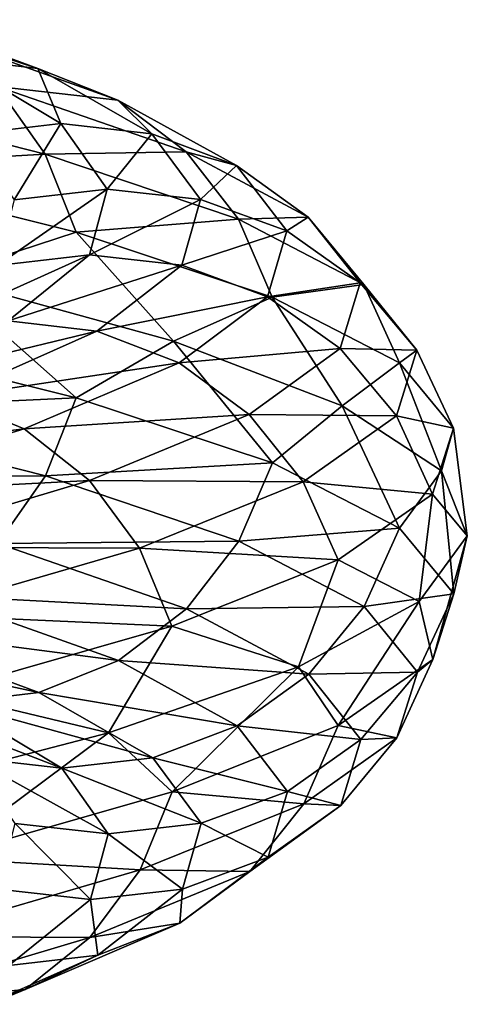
# Model space of a CAD drawing. Header units: metres. Extents: x -109 to 109, y -917 to 389.
# Tile 191 of 256: x 15.56 to 18.99, y -500.85 to -493.3. Entities that reach past the tile are written whole.
import ezdxf

# ---------------------------------------------------------------- set-up
doc = ezdxf.new("R2010")
doc.units = ezdxf.units.M
doc.layers.add('solid_24503124_XXX_01_SW0001_01', color=7, linetype='CONTINUOUS')

msp = doc.modelspace()

# ---------------------------------------------------------------- linework, layer by layer
at = {"layer": 'solid_24503124_XXX_01_SW0001_01'}
for points in [[(14.352321, -493.175171, -9.036607), (15.701598, -493.674805, -6.410328), (14.913066, -493.416748, -9.389667)], [(15.040498, -493.594818, -6.140427), (15.701598, -493.674805, -6.410328), (14.352321, -493.175171, -9.036607)], [(14.913066, -493.416748, -9.389667), (16.31506, -493.916382, -6.660779), (15.390116, -493.813232, -9.69003)], [(15.701598, -493.674805, -6.410328), (16.31506, -493.916382, -6.660779), (14.913066, -493.416748, -9.389667)], [(15.040498, -493.594818, -6.140427), (15.877736, -494.096039, -3.438445), (15.701598, -493.674805, -6.410328)], [(15.180087, -494.177643, -3.287364), (15.877736, -494.096039, -3.438445), (15.040498, -493.594818, -6.140427)], [(15.701598, -493.674805, -6.410328), (16.575638, -494.176025, -3.589581), (16.31506, -493.916382, -6.660779)], [(15.877736, -494.096039, -3.438445), (16.575638, -494.176025, -3.589581), (15.701598, -493.674805, -6.410328)], [(15.390116, -493.813232, -9.69003), (15.757908, -494.330994, -9.921602), (13.797475, -493.832977, -12.503945)], [(13.797475, -493.832977, -12.503945), (15.757908, -494.330994, -9.921602), (14.004685, -494.43158, -12.69173)], [(15.390116, -493.813232, -9.69003), (16.836958, -494.312866, -6.873849), (15.757908, -494.330994, -9.921602)], [(16.31506, -493.916382, -6.660779), (16.836958, -494.312866, -6.873849), (15.390116, -493.813232, -9.69003)], [(16.31506, -493.916382, -6.660779), (17.223248, -494.417603, -3.729826), (16.836958, -494.312866, -6.873849)], [(16.575638, -494.176025, -3.589581), (17.223248, -494.417603, -3.729826), (16.31506, -493.916382, -6.660779)], [(15.180087, -494.177643, -3.287364), (15.520394, -494.680481, -0.604867), (15.877736, -494.096039, -3.438445)], [(15.520394, -494.680481, -0.604867), (16.233685, -494.598877, -0.632666), (15.877736, -494.096039, -3.438445)], [(15.877736, -494.096039, -3.438445), (16.233685, -494.598877, -0.632666), (16.575638, -494.176025, -3.589581)], [(16.233685, -494.598877, -0.632666), (16.947231, -494.678864, -0.660474), (16.575638, -494.176025, -3.589581)], [(16.575638, -494.176025, -3.589581), (16.947231, -494.678864, -0.660474), (17.223248, -494.417603, -3.729826)], [(16.836958, -494.312866, -6.873849), (17.239326, -494.830627, -7.03812), (15.757908, -494.330994, -9.921602)], [(16.836958, -494.312866, -6.873849), (17.774199, -494.814087, -3.849138), (17.239326, -494.830627, -7.03812)], [(17.223248, -494.417603, -3.729826), (17.774199, -494.814087, -3.849138), (16.836958, -494.312866, -6.873849)], [(15.757908, -494.330994, -9.921602), (15.99456, -494.929596, -10.070604), (14.004685, -494.43158, -12.69173)], [(15.757908, -494.330994, -9.921602), (17.239326, -494.830627, -7.03812), (15.99456, -494.929596, -10.070604)], [(14.004685, -494.43158, -12.69173), (15.99456, -494.929596, -10.070604), (14.946848, -495.272369, -11.728101)], [(16.947231, -494.678864, -0.660474), (17.60936, -494.920441, -0.686279), (17.223248, -494.417603, -3.729826)], [(17.223248, -494.417603, -3.729826), (17.60936, -494.920441, -0.686279), (17.774199, -494.814087, -3.849138)], [(15.389548, -495.184906, 2.096369), (16.096825, -495.103302, 2.192714), (16.233685, -494.598877, -0.632666)], [(15.520394, -494.680481, -0.604867), (15.389548, -495.184906, 2.096369), (16.233685, -494.598877, -0.632666)], [(16.233685, -494.598877, -0.632666), (16.096825, -495.103302, 2.192714), (16.947231, -494.678864, -0.660474)], [(16.096825, -495.103302, 2.192714), (16.804356, -495.183289, 2.289094), (16.947231, -494.678864, -0.660474)], [(16.947231, -494.678864, -0.660474), (16.804356, -495.183289, 2.289094), (17.60936, -494.920441, -0.686279)], [(17.239326, -494.830627, -7.03812), (17.498226, -495.42923, -7.143819), (15.99456, -494.929596, -10.070604)], [(17.774199, -494.814087, -3.849138), (18.198965, -495.331848, -3.941125), (17.239326, -494.830627, -7.03812)], [(17.239326, -494.830627, -7.03812), (18.198965, -495.331848, -3.941125), (17.498226, -495.42923, -7.143819)], [(17.60936, -494.920441, -0.686279), (18.172661, -495.316925, -0.708232), (17.774199, -494.814087, -3.849138)], [(17.774199, -494.814087, -3.849138), (18.172661, -495.316925, -0.708232), (18.198965, -495.331848, -3.941125)], [(16.804356, -495.183289, 2.289094), (17.460901, -495.424866, 2.378529), (17.60936, -494.920441, -0.686279)], [(17.60936, -494.920441, -0.686279), (17.460901, -495.424866, 2.378529), (18.172661, -495.316925, -0.708232)], [(15.99456, -494.929596, -10.070604), (16.740513, -495.766296, -8.986353), (14.946848, -495.272369, -11.728101)], [(15.99456, -494.929596, -10.070604), (17.498226, -495.42923, -7.143819), (16.740513, -495.766296, -8.986353)], [(14.793489, -495.690948, 4.733944), (15.473372, -495.609344, 4.951508), (16.096825, -495.103302, 2.192714)], [(15.389548, -495.184906, 2.096369), (14.793489, -495.690948, 4.733944), (16.096825, -495.103302, 2.192714)], [(16.096825, -495.103302, 2.192714), (15.473372, -495.609344, 4.951508), (16.804356, -495.183289, 2.289094)], [(15.473372, -495.609344, 4.951508), (16.1535, -495.689331, 5.16915), (16.804356, -495.183289, 2.289094)], [(16.804356, -495.183289, 2.289094), (16.1535, -495.689331, 5.16915), (17.460901, -495.424866, 2.378529)], [(14.946848, -495.272369, -11.728101), (15.996189, -496.200043, -10.07163), (14.006111, -495.702026, -12.693022)], [(14.946848, -495.272369, -11.728101), (16.740513, -495.766296, -8.986353), (15.996189, -496.200043, -10.07163)], [(17.460901, -495.424866, 2.378529), (18.019453, -495.821381, 2.454615), (18.172661, -495.316925, -0.708232)], [(18.198965, -495.331848, -3.941125), (18.472277, -495.93045, -4.000313), (17.498226, -495.42923, -7.143819)], [(18.172661, -495.316925, -0.708232), (18.019453, -495.821381, 2.454615), (18.606949, -495.834686, -0.725157)], [(18.172661, -495.316925, -0.708232), (18.606949, -495.834686, -0.725157), (18.198965, -495.331848, -3.941125)], [(18.198965, -495.331848, -3.941125), (18.606949, -495.834686, -0.725157), (18.472277, -495.93045, -4.000313)], [(16.1535, -495.689331, 5.16915), (16.784616, -495.930908, 5.371109), (17.460901, -495.424866, 2.378529)], [(17.498226, -495.42923, -7.143819), (18.034811, -496.261993, -5.974904), (16.740513, -495.766296, -8.986353)], [(17.460901, -495.424866, 2.378529), (16.784616, -495.930908, 5.371109), (18.019453, -495.821381, 2.454615)], [(17.498226, -495.42923, -7.143819), (18.472277, -495.93045, -4.000313), (18.034811, -496.261993, -5.974904)], [(15.473372, -495.609344, 4.951508), (14.379147, -496.117004, 7.55986), (16.1535, -495.689331, 5.16915)], [(14.006111, -495.702026, -12.693022), (15.996189, -496.200043, -10.07163), (13.800145, -496.301208, -12.506365)], [(14.379147, -496.117004, 7.55986), (15.011178, -496.196991, 7.892152), (16.1535, -495.689331, 5.16915)], [(16.1535, -495.689331, 5.16915), (15.011178, -496.196991, 7.892152), (16.784616, -495.930908, 5.371109)], [(16.740513, -495.766296, -8.986353), (17.500008, -496.699677, -7.144546), (15.996189, -496.200043, -10.07163)], [(16.740513, -495.766296, -8.986353), (18.034811, -496.261993, -5.974904), (17.500008, -496.699677, -7.144546)], [(16.784616, -495.930908, 5.371109), (17.321535, -496.327423, 5.542923), (18.019453, -495.821381, 2.454615)], [(18.019453, -495.821381, 2.454615), (17.321535, -496.327423, 5.542923), (18.450081, -496.339142, 2.513275)], [(18.019453, -495.821381, 2.454615), (18.450081, -496.339142, 2.513275), (18.606949, -495.834686, -0.725157)], [(18.606949, -495.834686, -0.725157), (18.450081, -496.339142, 2.513275), (18.886389, -496.433289, -0.736048)], [(18.606949, -495.834686, -0.725157), (18.886389, -496.433289, -0.736048), (18.472277, -495.93045, -4.000313)], [(15.011178, -496.196991, 7.892152), (15.597665, -496.438568, 8.200499), (16.784616, -495.930908, 5.371109)], [(16.784616, -495.930908, 5.371109), (15.597665, -496.438568, 8.200499), (17.321535, -496.327423, 5.542923)], [(18.472277, -495.93045, -4.000313), (18.795761, -496.76059, -2.777516), (18.034811, -496.261993, -5.974904)], [(18.472277, -495.93045, -4.000313), (18.886389, -496.433289, -0.736048), (18.795761, -496.76059, -2.777516)], [(15.011178, -496.196991, 7.892152), (13.415636, -496.706238, 10.376819), (15.597665, -496.438568, 8.200499)], [(15.996189, -496.200043, -10.07163), (15.760957, -496.799255, -9.923522), (13.800145, -496.301208, -12.506365)], [(15.996189, -496.200043, -10.07163), (17.500008, -496.699677, -7.144546), (15.760957, -496.799255, -9.923522)], [(18.034811, -496.261993, -5.974904), (18.474157, -497.200897, -4.00072), (17.500008, -496.699677, -7.144546)], [(18.034811, -496.261993, -5.974904), (18.795761, -496.76059, -2.777516), (18.474157, -497.200897, -4.00072)], [(13.800145, -496.301208, -12.506365), (15.760957, -496.799255, -9.923522), (13.479162, -496.819977, -12.215474)], [(15.597665, -496.438568, 8.200499), (16.096615, -496.835052, 8.462822), (17.321535, -496.327423, 5.542923)], [(17.321535, -496.327423, 5.542923), (16.096615, -496.835052, 8.462822), (17.735485, -496.845184, 5.675388)], [(17.321535, -496.327423, 5.542923), (17.735485, -496.845184, 5.675388), (18.450081, -496.339142, 2.513275)], [(18.450081, -496.339142, 2.513275), (17.735485, -496.845184, 5.675388), (18.727165, -496.937714, 2.55102)], [(18.450081, -496.339142, 2.513275), (18.727165, -496.937714, 2.55102), (18.886389, -496.433289, -0.736048)], [(18.886389, -496.433289, -0.736048), (18.727165, -496.937714, 2.55102), (18.992516, -497.259644, 0.495649)], [(18.886389, -496.433289, -0.736048), (18.992516, -497.259644, 0.495649), (18.795761, -496.76059, -2.777516)], [(13.415636, -496.706238, 10.376819), (13.939785, -496.947815, 10.782242), (15.597665, -496.438568, 8.200499)], [(15.597665, -496.438568, 8.200499), (13.939785, -496.947815, 10.782242), (16.096615, -496.835052, 8.462822)], [(17.500008, -496.699677, -7.144546), (17.242662, -497.298859, -7.039482), (15.760957, -496.799255, -9.923522)], [(17.500008, -496.699677, -7.144546), (18.474157, -497.200897, -4.00072), (17.242662, -497.298859, -7.039482)], [(15.760957, -496.799255, -9.923522), (15.394367, -497.318024, -9.692707), (13.479162, -496.819977, -12.215474)], [(15.760957, -496.799255, -9.923522), (17.242662, -497.298859, -7.039482), (15.394367, -497.318024, -9.692707)], [(18.795761, -496.76059, -2.777516), (18.888311, -497.703735, -0.736123), (18.474157, -497.200897, -4.00072)], [(18.795761, -496.76059, -2.777516), (18.992516, -497.259644, 0.495649), (18.888311, -497.703735, -0.736123)], [(13.939785, -496.947815, 10.782242), (14.385701, -497.344299, 11.127151), (16.096615, -496.835052, 8.462822)], [(16.096615, -496.835052, 8.462822), (14.385701, -497.344299, 11.127151), (16.481289, -497.352814, 8.665066)], [(16.096615, -496.835052, 8.462822), (16.481289, -497.352814, 8.665066), (17.735485, -496.845184, 5.675388)], [(17.735485, -496.845184, 5.675388), (16.481289, -497.352814, 8.665066), (18.001835, -497.443756, 5.760621)], [(17.735485, -496.845184, 5.675388), (18.001835, -497.443756, 5.760621), (18.727165, -496.937714, 2.55102)], [(18.727165, -496.937714, 2.55102), (18.001835, -497.443756, 5.760621), (18.623337, -497.761444, 3.761837)], [(18.727165, -496.937714, 2.55102), (18.623337, -497.761444, 3.761837), (18.992516, -497.259644, 0.495649)], [(18.474157, -497.200897, -4.00072), (18.202486, -497.80011, -3.941887), (17.242662, -497.298859, -7.039482)], [(18.474157, -497.200897, -4.00072), (18.888311, -497.703735, -0.736123), (18.202486, -497.80011, -3.941887)], [(18.992516, -497.259644, 0.495649), (18.623337, -497.761444, 3.761837), (18.729073, -498.20816, 2.551279)], [(18.992516, -497.259644, 0.495649), (18.729073, -498.20816, 2.551279), (18.888311, -497.703735, -0.736123)], [(15.394367, -497.318024, -9.692707), (16.841608, -497.817627, -6.875748), (14.918301, -497.715912, -9.392962)], [(17.242662, -497.298859, -7.039482), (16.841608, -497.817627, -6.875748), (15.394367, -497.318024, -9.692707)], [(17.242662, -497.298859, -7.039482), (18.202486, -497.80011, -3.941887), (16.841608, -497.817627, -6.875748)], [(14.385701, -497.344299, 11.127151), (14.729489, -497.862061, 11.393067), (16.481289, -497.352814, 8.665066)], [(16.481289, -497.352814, 8.665066), (14.729489, -497.862061, 11.393067), (16.728806, -497.951416, 8.795197)], [(16.481289, -497.352814, 8.665066), (16.728806, -497.951416, 8.795197), (18.001835, -497.443756, 5.760621)], [(18.001835, -497.443756, 5.760621), (16.728806, -497.951416, 8.795197), (17.699131, -498.263672, 6.907752)], [(18.001835, -497.443756, 5.760621), (17.699131, -498.263672, 6.907752), (18.623337, -497.761444, 3.761837)], [(14.918301, -497.715912, -9.392962), (16.320787, -498.215546, -6.663117), (14.358211, -497.959106, -9.040315)], [(16.841608, -497.817627, -6.875748), (16.320787, -498.215546, -6.663117), (14.918301, -497.715912, -9.392962)], [(18.888311, -497.703735, -0.736123), (18.61055, -498.302948, -0.725298), (18.202486, -497.80011, -3.941887)], [(18.888311, -497.703735, -0.736123), (18.729073, -498.20816, 2.551279), (18.61055, -498.302948, -0.725298)], [(18.623337, -497.761444, 3.761837), (17.699131, -498.263672, 6.907752), (18.003668, -498.714203, 5.761208)], [(18.623337, -497.761444, 3.761837), (18.003668, -498.714203, 5.761208), (18.729073, -498.20816, 2.551279)], [(14.729489, -497.862061, 11.393067), (14.950697, -498.460663, 11.564169), (16.728806, -497.951416, 8.795197)], [(16.841608, -497.817627, -6.875748), (17.779108, -498.318878, -3.850202), (16.320787, -498.215546, -6.663117)], [(18.202486, -497.80011, -3.941887), (17.779108, -498.318878, -3.850202), (16.841608, -497.817627, -6.875748)], [(18.202486, -497.80011, -3.941887), (18.61055, -498.302948, -0.725298), (17.779108, -498.318878, -3.850202)], [(14.358211, -497.959106, -9.040315), (15.708042, -498.45874, -6.412959), (13.754139, -498.04071, -8.659975)], [(16.320787, -498.215546, -6.663117), (15.708042, -498.45874, -6.412959), (14.358211, -497.959106, -9.040315)], [(16.728806, -497.951416, 8.795197), (14.950697, -498.460663, 11.564169), (16.242468, -498.76889, 9.85629)], [(16.728806, -497.951416, 8.795197), (16.242468, -498.76889, 9.85629), (17.699131, -498.263672, 6.907752)], [(15.708042, -498.45874, -6.412959), (15.04718, -498.540344, -6.143156), (13.754139, -498.04071, -8.659975)], [(16.320787, -498.215546, -6.663117), (17.229294, -498.716766, -3.731135), (15.708042, -498.45874, -6.412959)], [(17.779108, -498.318878, -3.850202), (17.229294, -498.716766, -3.731135), (16.320787, -498.215546, -6.663117)], [(18.729073, -498.20816, 2.551279), (18.003668, -498.714203, 5.761208), (18.453651, -498.807373, 2.513762)], [(18.729073, -498.20816, 2.551279), (18.453651, -498.807373, 2.513762), (18.61055, -498.302948, -0.725298)], [(17.699131, -498.263672, 6.907752), (16.242468, -498.76889, 9.85629), (16.730509, -499.221863, 8.796093)], [(17.699131, -498.263672, 6.907752), (16.730509, -499.221863, 8.796093), (18.003668, -498.714203, 5.761208)], [(17.779108, -498.318878, -3.850202), (18.177679, -498.821716, -0.708428), (17.229294, -498.716766, -3.731135)], [(18.61055, -498.302948, -0.725298), (18.177679, -498.821716, -0.708428), (17.779108, -498.318878, -3.850202)], [(18.61055, -498.302948, -0.725298), (18.453651, -498.807373, 2.513762), (18.177679, -498.821716, -0.708428)], [(14.950697, -498.460663, 11.564169), (14.309011, -499.273651, 12.499786), (16.242468, -498.76889, 9.85629)], [(15.884791, -499.041565, -3.439973), (15.18689, -498.961578, -3.288837), (14.386079, -498.460358, -5.873255)], [(15.04718, -498.540344, -6.143156), (15.884791, -499.041565, -3.439973), (14.386079, -498.460358, -5.873255)], [(15.708042, -498.45874, -6.412959), (16.582441, -498.959961, -3.591054), (15.04718, -498.540344, -6.143156)], [(17.229294, -498.716766, -3.731135), (16.582441, -498.959961, -3.591054), (15.708042, -498.45874, -6.412959)], [(16.582441, -498.959961, -3.591054), (15.884791, -499.041565, -3.439973), (15.04718, -498.540344, -6.143156)], [(16.242468, -498.76889, 9.85629), (14.309011, -499.273651, 12.499786), (14.952219, -499.73111, 11.565346)], [(16.242468, -498.76889, 9.85629), (14.952219, -499.73111, 11.565346), (16.730509, -499.221863, 8.796093)], [(17.229294, -498.716766, -3.731135), (17.61554, -499.219604, -0.68652), (16.582441, -498.959961, -3.591054)], [(18.003668, -498.714203, 5.761208), (16.730509, -499.221863, 8.796093), (17.738916, -499.313416, 5.676486)], [(18.177679, -498.821716, -0.708428), (17.61554, -499.219604, -0.68652), (17.229294, -498.716766, -3.731135)], [(18.003668, -498.714203, 5.761208), (17.738916, -499.313416, 5.676486), (18.453651, -498.807373, 2.513762)], [(18.177679, -498.821716, -0.708428), (18.024431, -499.326141, 2.455293), (17.61554, -499.219604, -0.68652)], [(18.453651, -498.807373, 2.513762), (17.738916, -499.313416, 5.676486), (18.024431, -499.326141, 2.455293)], [(18.453651, -498.807373, 2.513762), (18.024431, -499.326141, 2.455293), (18.177679, -498.821716, -0.708428)], [(16.240896, -499.544403, -0.632947), (15.527349, -499.464417, -0.605138), (15.18689, -498.961578, -3.288837)], [(15.884791, -499.041565, -3.439973), (16.240896, -499.544403, -0.632947), (15.18689, -498.961578, -3.288837)], [(16.582441, -498.959961, -3.591054), (16.954185, -499.462799, -0.660745), (15.884791, -499.041565, -3.439973)], [(17.61554, -499.219604, -0.68652), (16.954185, -499.462799, -0.660745), (16.582441, -498.959961, -3.591054)], [(16.954185, -499.462799, -0.660745), (16.240896, -499.544403, -0.632947), (15.884791, -499.041565, -3.439973)], [(16.730509, -499.221863, 8.796093), (14.952219, -499.73111, 11.565346), (16.484478, -499.821075, 8.666742)], [(16.730509, -499.221863, 8.796093), (16.484478, -499.821075, 8.666742), (17.738916, -499.313416, 5.676486)], [(17.61554, -499.219604, -0.68652), (17.46703, -499.72403, 2.379364), (16.954185, -499.462799, -0.660745)], [(18.024431, -499.326141, 2.455293), (17.46703, -499.72403, 2.379364), (17.61554, -499.219604, -0.68652)], [(17.738916, -499.313416, 5.676486), (16.484478, -499.821075, 8.666742), (17.326319, -499.832184, 5.544455)], [(17.738916, -499.313416, 5.676486), (17.326319, -499.832184, 5.544455), (18.024431, -499.326141, 2.455293)], [(18.024431, -499.326141, 2.455293), (17.326319, -499.832184, 5.544455), (17.46703, -499.72403, 2.379364)], [(16.103975, -500.048828, 2.193688), (15.396444, -499.968842, 2.097308), (15.527349, -499.464417, -0.605138)], [(16.240896, -499.544403, -0.632947), (16.103975, -500.048828, 2.193688), (15.527349, -499.464417, -0.605138)], [(16.954185, -499.462799, -0.660745), (16.811253, -499.967224, 2.290033), (16.240896, -499.544403, -0.632947)], [(17.46703, -499.72403, 2.379364), (16.811253, -499.967224, 2.290033), (16.954185, -499.462799, -0.660745)], [(16.811253, -499.967224, 2.290033), (16.103975, -500.048828, 2.193688), (16.240896, -499.544403, -0.632947)], [(14.952219, -499.73111, 11.565346), (14.73234, -500.330322, 11.395272), (16.484478, -499.821075, 8.666742)], [(17.46703, -499.72403, 2.379364), (16.790508, -500.230103, 5.372994), (16.811253, -499.967224, 2.290033)], [(17.326319, -499.832184, 5.544455), (16.790508, -500.230103, 5.372994), (17.46703, -499.72403, 2.379364)], [(16.484478, -499.821075, 8.666742), (14.73234, -500.330322, 11.395272), (16.101061, -500.339844, 8.465159)], [(16.484478, -499.821075, 8.666742), (16.101061, -500.339844, 8.465159), (17.326319, -499.832184, 5.544455)], [(17.326319, -499.832184, 5.544455), (16.101061, -500.339844, 8.465159), (16.790508, -500.230103, 5.372994)], [(16.103975, -500.048828, 2.193688), (15.480247, -500.554871, 4.953708), (15.396444, -499.968842, 2.097308)], [(16.811253, -499.967224, 2.290033), (16.16013, -500.473267, 5.171271), (16.103975, -500.048828, 2.193688)], [(16.790508, -500.230103, 5.372994), (16.16013, -500.473267, 5.171271), (16.811253, -499.967224, 2.290033)], [(16.16013, -500.473267, 5.171271), (15.480247, -500.554871, 4.953708), (16.103975, -500.048828, 2.193688)], [(16.790508, -500.230103, 5.372994), (15.603139, -500.737732, 8.203377), (16.16013, -500.473267, 5.171271)], [(16.101061, -500.339844, 8.465159), (15.603139, -500.737732, 8.203377), (16.790508, -500.230103, 5.372994)], [(14.73234, -500.330322, 11.395272), (14.389674, -500.849091, 11.130225), (16.101061, -500.339844, 8.465159)], [(16.101061, -500.339844, 8.465159), (14.389674, -500.849091, 11.130225), (15.603139, -500.737732, 8.203377)], [(16.16013, -500.473267, 5.171271), (15.017338, -500.980927, 7.895391), (15.480247, -500.554871, 4.953708)], [(15.603139, -500.737732, 8.203377), (15.017338, -500.980927, 7.895391), (16.16013, -500.473267, 5.171271)], [(15.603139, -500.737732, 8.203377), (13.944678, -501.246979, 10.786026), (15.017338, -500.980927, 7.895391)], [(14.389674, -500.849091, 11.130225), (13.944678, -501.246979, 10.786026), (15.603139, -500.737732, 8.203377)]]:
    msp.add_3dface(points, dxfattribs=at)

doc.saveas('drawing.dxf')
